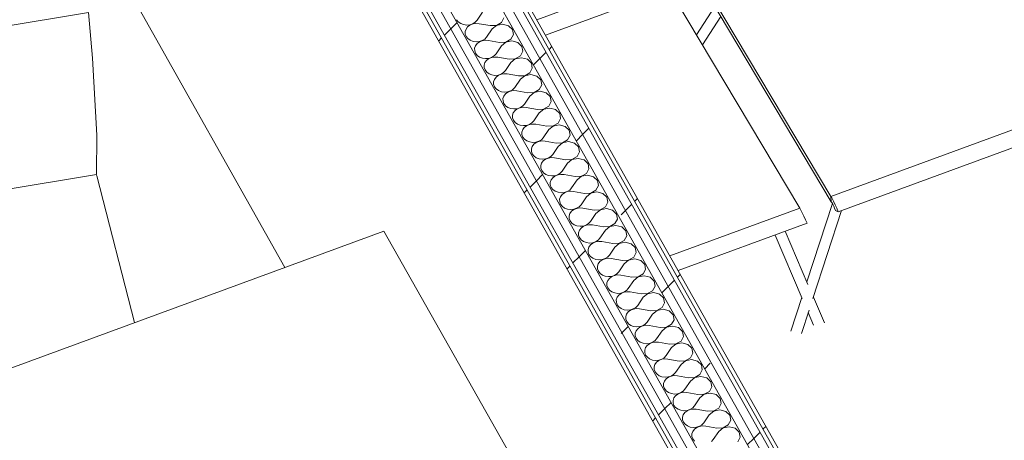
# Model space of a CAD drawing. Header units: millimetres. Extents: x -8337 to 19291, y 9509 to 21675.
# Tile 124 of 163: x 5688 to 7212, y 15646 to 16297. Entities that reach past the tile are written whole.
import ezdxf

# ---------------------------------------------------------------- set-up
doc = ezdxf.new("R2010")
doc.units = ezdxf.units.MM
doc.header["$MEASUREMENT"] = 0
doc.linetypes.add('Wipeout_Contour', pattern=[1000, 0, -1000])
for name, color, linetype in [('Nuevo_08_E_Envans secs', 7, 'Continuous'), ('Nuevo_09_EI_Mobiliari general', 7, 'Continuous'), ('Nuevo_14_PAV_Soft Light Grey 0554', 7, 'Continuous')]:
    doc.layers.add(name, color=color, linetype=linetype)
for name, color, linetype, lineweight in [('Nuevo_08_E_Envans secs_Pluma_Nº__1', 7, 'Continuous', 5), ('Nuevo_08_E_Envans secs_Pluma_Nº__47', 7, 'Continuous', 20), ('Nuevo_09_EI_Mobiliari general_Pluma_Nº__1', 7, 'Continuous', 5), ('Nuevo_14_PAV_Soft Light Grey 0554_Pluma_Nº__89', 7, 'Continuous', 5)]:
    doc.layers.add(name, color=color, linetype=linetype, lineweight=lineweight)
for name, color, linetype, lineweight, true_color in [('Nuevo_08_E_Envans secs_Pluma_Nº__102', 7, 'Continuous', 5, 0xcccccc), ('Nuevo_08_E_Envans secs_Pluma_Nº__171', 171, 'Continuous', 13, 0xaaaaff), ('Nuevo_08_E_Envans secs_Pluma_Nº__177', 7, 'Continuous', 15, 0xf7e046)]:
    doc.layers.add(name, color=color, linetype=linetype, lineweight=lineweight, true_color=true_color)
pattern_1 = [(45, (0, 0), (-183.8478, 183.8478), [195, -65]), (45, (7e-14, 183.85), (-183.8478, 183.8478), [195, -65])]

# ---------------------------------------------------------------- blocks, each defined once
blk = doc.blocks.new('Elem Sección_79_1')
at = {"layer": 'Nuevo_09_EI_Mobiliari general_Pluma_Nº__1', "color": 7, "linetype": 'Continuous', "lineweight": 5}
for p, q in [((5278.5, 15612.2), (6251.7, 15969.9)), ((6251.7, 15969.9), (6559.8, 15424.9))]:
    blk.add_line(p, q, dxfattribs=at)
blk = doc.blocks.new('Elem Sección_82_1')
at = {"layer": 'Nuevo_09_EI_Mobiliari general_Pluma_Nº__1', "color": 7, "linetype": 'Continuous', "lineweight": 5}
for p, q in [((5794.5, 16308.4), (5295.5, 16224.8)), ((5794.5, 16308.4), (5801, 16237.8)), ((5801, 16237.8), (5807.3, 16118.2)), ((5807.3, 16118.2), (5806.9, 16057.6)), ((5806.9, 16057.6), (5307.9, 15973.9)), ((5806.5, 16057.5), (5807.2, 16055.3)), ((5807.2, 16055.3), (5865.7, 15828.1))]:
    blk.add_line(p, q, dxfattribs=at)
blk = doc.blocks.new('*X128')
at = {"layer": 'Nuevo_08_E_Envans secs_Pluma_Nº__102', "color": 254, "linetype": 'Continuous', "lineweight": 5, "true_color": 0xcccccc}
for p, q in [((6404.5, 16308.7), (6396, 16296.2)), ((6364.3, 16297.2), (6366.9, 16293.9)), ((6366.9, 16293.9), (6370.6, 16291.2)), ((6370.6, 16291.2), (6375, 16289.5)), ((6375, 16289.5), (6379.8, 16288.8)), ((6379.8, 16288.8), (6384.6, 16289.2)), ((6384.6, 16289.2), (6389.2, 16290.7)), ((6389.2, 16290.6), (6384.9, 16288.8)), ((6389.2, 16290.7), (6393, 16293.1)), ((6394, 16291.4), (6389.2, 16290.6)), ((6393, 16293.1), (6396, 16296.2)), ((6398.9, 16291), (6394, 16291.4)), ((6416.1, 16288), (6398.9, 16291)), ((6425.8, 16288.4), (6433.7, 16292.9)), ((6435.2, 16290.2), (6425.9, 16288.3)), ((6433.7, 16292.9), (6437.5, 16300.1)), ((6444.4, 16287.8), (6435.2, 16290.2)), ((6378.8, 16282.7), (6377.5, 16278.9)), ((6377.5, 16278.9), (6377.6, 16275)), ((6377.6, 16275), (6379, 16271.2)), ((6381.3, 16286.1), (6378.8, 16282.7)), ((6384.9, 16288.8), (6381.3, 16286.1)), ((6419.1, 16282.8), (6410.6, 16270.3)), ((6416.1, 16288), (6425.8, 16288.4)), ((6425.9, 16288.3), (6419.1, 16282.8)), ((6450.7, 16281.8), (6444.4, 16287.8)), ((6448.3, 16267), (6452.1, 16274.1)), ((6452.1, 16274.1), (6450.7, 16281.8)), ((6379, 16271.2), (6381.6, 16267.9)), ((6381.6, 16267.9), (6385.2, 16265.3)), ((6385.2, 16265.3), (6389.6, 16263.6)), ((6389.6, 16263.6), (6394.4, 16262.9)), ((6395.9, 16260.1), (6393.4, 16256.8)), ((6394.4, 16262.9), (6399.3, 16263.3)), ((6399.5, 16262.8), (6395.9, 16260.1)), ((6399.3, 16263.3), (6403.8, 16264.7)), ((6403.8, 16264.6), (6399.5, 16262.8)), ((6403.8, 16264.7), (6407.7, 16267.1)), ((6408.6, 16265.4), (6403.8, 16264.6)), ((6407.7, 16267.1), (6410.6, 16270.3)), ((6413.5, 16265.1), (6408.6, 16265.4)), ((6430.8, 16262), (6413.5, 16265.1)), ((6430.8, 16262), (6440.4, 16262.5)), ((6440.5, 16262.4), (6433.7, 16256.8)), ((6440.4, 16262.5), (6448.3, 16267)), ((6449.9, 16264.2), (6440.5, 16262.4)), ((6459.1, 16261.8), (6449.9, 16264.2)), ((6465.3, 16255.9), (6459.1, 16261.8)), ((6393.4, 16256.8), (6392.1, 16253)), ((6392.1, 16253), (6392.2, 16249)), ((6392.2, 16249), (6393.6, 16245.3)), ((6393.6, 16245.3), (6396.2, 16241.9)), ((6422.3, 16241.2), (6425.2, 16244.3)), ((6433.7, 16256.8), (6425.2, 16244.3)), ((6462.9, 16241), (6466.7, 16248.2)), ((6466.7, 16248.2), (6465.3, 16255.9)), ((6396.2, 16241.9), (6399.8, 16239.3)), ((6399.8, 16239.3), (6404.2, 16237.6)), ((6404.2, 16237.6), (6409, 16236.9)), ((6408, 16230.8), (6406.8, 16227)), ((6410.6, 16234.2), (6408, 16230.8)), ((6409, 16236.9), (6413.9, 16237.3)), ((6414.1, 16236.9), (6410.6, 16234.2)), ((6413.9, 16237.3), (6418.4, 16238.8)), ((6418.5, 16238.7), (6414.1, 16236.9)), ((6418.4, 16238.8), (6422.3, 16241.2)), ((6423.3, 16239.4), (6418.5, 16238.7)), ((6428.1, 16239.1), (6423.3, 16239.4)), ((6445.4, 16236), (6428.1, 16239.1)), ((6448.3, 16230.9), (6439.8, 16218.3)), ((6445.4, 16236), (6455, 16236.5)), ((6455.1, 16236.4), (6448.3, 16230.9)), ((6455, 16236.5), (6462.9, 16241)), ((6464.5, 16238.3), (6455.1, 16236.4)), ((6473.7, 16235.8), (6464.5, 16238.3)), ((6479.9, 16229.9), (6473.7, 16235.8)), ((6481.4, 16222.2), (6479.9, 16229.9)), ((6406.8, 16227), (6406.8, 16223.1)), ((6406.8, 16223.1), (6408.2, 16219.3)), ((6408.2, 16219.3), (6410.8, 16216)), ((6410.8, 16216), (6414.4, 16213.4)), ((6414.4, 16213.4), (6418.8, 16211.6)), ((6433, 16212.8), (6436.9, 16215.2)), ((6437.9, 16213.5), (6433.1, 16212.7)), ((6436.9, 16215.2), (6439.8, 16218.3)), ((6442.7, 16213.2), (6437.9, 16213.5)), ((6460, 16210.1), (6442.7, 16213.2)), ((6469.7, 16210.5), (6477.6, 16215)), ((6477.6, 16215), (6481.4, 16222.2)), ((6418.8, 16211.6), (6423.6, 16210.9)), ((6422.7, 16204.8), (6421.4, 16201)), ((6421.4, 16201), (6421.4, 16197.1)), ((6425.2, 16208.2), (6422.7, 16204.8)), ((6423.6, 16210.9), (6428.5, 16211.3)), ((6428.7, 16210.9), (6425.2, 16208.2)), ((6428.5, 16211.3), (6433, 16212.8)), ((6433.1, 16212.7), (6428.7, 16210.9)), ((6462.9, 16204.9), (6454.4, 16192.4)), ((6460, 16210.1), (6469.7, 16210.5)), ((6469.7, 16210.4), (6462.9, 16204.9)), ((6479.1, 16212.3), (6469.7, 16210.4)), ((6488.3, 16209.9), (6479.1, 16212.3)), ((6494.6, 16203.9), (6488.3, 16209.9)), ((6496, 16196.2), (6494.6, 16203.9)), ((6421.4, 16197.1), (6422.8, 16193.3)), ((6422.8, 16193.3), (6425.4, 16190)), ((6425.4, 16190), (6429.1, 16187.4)), ((6429.1, 16187.4), (6433.5, 16185.7)), ((6433.5, 16185.7), (6438.3, 16185)), ((6438.3, 16185), (6443.1, 16185.4)), ((6443.4, 16184.9), (6439.8, 16182.2)), ((6443.1, 16185.4), (6447.7, 16186.8)), ((6447.7, 16186.7), (6443.4, 16184.9)), ((6447.7, 16186.8), (6451.5, 16189.2)), ((6452.5, 16187.5), (6447.7, 16186.7)), ((6451.5, 16189.2), (6454.4, 16192.4)), ((6457.4, 16187.2), (6452.5, 16187.5)), ((6474.6, 16184.1), (6457.4, 16187.2)), ((6474.6, 16184.1), (6484.3, 16184.6)), ((6484.3, 16184.5), (6477.6, 16178.9)), ((6484.3, 16184.6), (6492.2, 16189.1)), ((6493.7, 16186.3), (6484.3, 16184.5)), ((6492.2, 16189.1), (6496, 16196.2)), ((6502.9, 16183.9), (6493.7, 16186.3)), ((6509.2, 16178), (6502.9, 16183.9)), ((6437.3, 16178.9), (6436, 16175.1)), ((6436, 16175.1), (6436.1, 16171.1)), ((6436.1, 16171.1), (6437.4, 16167.4)), ((6439.8, 16182.2), (6437.3, 16178.9)), ((6437.4, 16167.4), (6440, 16164)), ((6477.6, 16178.9), (6469.1, 16166.4)), ((6506.8, 16163.1), (6510.6, 16170.3)), ((6510.6, 16170.3), (6509.2, 16178)), ((6440, 16164), (6443.7, 16161.4)), ((6443.7, 16161.4), (6448.1, 16159.7)), ((6448.1, 16159.7), (6452.9, 16159)), ((6451.9, 16152.9), (6450.6, 16149.1)), ((6454.4, 16156.3), (6451.9, 16152.9)), ((6452.9, 16159), (6457.7, 16159.4)), ((6458, 16159), (6454.4, 16156.3)), ((6457.7, 16159.4), (6462.3, 16160.9)), ((6462.3, 16160.8), (6458, 16159)), ((6462.3, 16160.9), (6466.1, 16163.3)), ((6467.1, 16161.5), (6462.3, 16160.8)), ((6466.1, 16163.3), (6469.1, 16166.4)), ((6472, 16161.2), (6467.1, 16161.5)), ((6489.3, 16158.2), (6472, 16161.2)), ((6492.2, 16153), (6483.7, 16140.5)), ((6489.3, 16158.2), (6498.9, 16158.6)), ((6499, 16158.5), (6492.2, 16153)), ((6498.9, 16158.6), (6506.8, 16163.1)), ((6508.4, 16160.4), (6499, 16158.5)), ((6517.5, 16158), (6508.4, 16160.4)), ((6523.8, 16152), (6517.5, 16158)), ((6525.2, 16144.3), (6523.8, 16152)), ((6450.6, 16149.1), (6450.7, 16145.2)), ((6450.7, 16145.2), (6452.1, 16141.4)), ((6452.1, 16141.4), (6454.7, 16138.1)), ((6454.7, 16138.1), (6458.3, 16135.5)), ((6476.9, 16134.9), (6480.8, 16137.3)), ((6480.8, 16137.3), (6483.7, 16140.5)), ((6513.5, 16132.7), (6521.4, 16137.1)), ((6521.4, 16137.1), (6525.2, 16144.3)), ((6458.3, 16135.5), (6462.7, 16133.7)), ((6462.7, 16133.7), (6467.5, 16133.1)), ((6466.5, 16126.9), (6465.2, 16123.1)), ((6465.2, 16123.1), (6465.3, 16119.2)), ((6469, 16130.3), (6466.5, 16126.9)), ((6467.5, 16133.1), (6472.4, 16133.5)), ((6472.6, 16133), (6469, 16130.3)), ((6472.4, 16133.5), (6476.9, 16134.9)), ((6477, 16134.8), (6472.6, 16133)), ((6481.7, 16135.6), (6477, 16134.8)), ((6486.6, 16135.3), (6481.7, 16135.6)), ((6503.9, 16132.2), (6486.6, 16135.3)), ((6506.8, 16127), (6498.3, 16114.5)), ((6503.9, 16132.2), (6513.5, 16132.7)), ((6513.6, 16132.5), (6506.8, 16127)), ((6523, 16134.4), (6513.6, 16132.5)), ((6532.2, 16132), (6523, 16134.4)), ((6538.4, 16126), (6532.2, 16132)), ((6539.9, 16118.3), (6538.4, 16126)), ((6465.3, 16119.2), (6466.7, 16115.4)), ((6466.7, 16115.4), (6469.3, 16112.1)), ((6469.3, 16112.1), (6472.9, 16109.5)), ((6472.9, 16109.5), (6477.3, 16107.8)), ((6477.3, 16107.8), (6482.1, 16107.1)), ((6482.1, 16107.1), (6487, 16107.5)), ((6487.2, 16107), (6483.7, 16104.3)), ((6487, 16107.5), (6491.5, 16108.9)), ((6491.6, 16108.8), (6487.2, 16107)), ((6491.5, 16108.9), (6495.4, 16111.3)), ((6496.4, 16109.6), (6491.6, 16108.8)), ((6495.4, 16111.3), (6498.3, 16114.5)), ((6501.2, 16109.3), (6496.4, 16109.6)), ((6518.5, 16106.2), (6501.2, 16109.3)), ((6518.5, 16106.2), (6528.1, 16106.7)), ((6528.2, 16106.6), (6521.4, 16101)), ((6528.1, 16106.7), (6536, 16111.2)), ((6537.6, 16108.4), (6528.2, 16106.6)), ((6536, 16111.2), (6539.9, 16118.3)), ((6546.8, 16106), (6537.6, 16108.4)), ((6481.1, 16101), (6479.9, 16097.2)), ((6479.9, 16097.2), (6479.9, 16093.2)), ((6479.9, 16093.2), (6481.3, 16089.5)), ((6483.7, 16104.3), (6481.1, 16101)), ((6521.4, 16101), (6512.9, 16088.5)), ((6553, 16100.1), (6546.8, 16106)), ((6550.7, 16085.2), (6554.5, 16092.4)), ((6554.5, 16092.4), (6553, 16100.1)), ((6481.3, 16089.5), (6483.9, 16086.2)), ((6483.9, 16086.2), (6487.5, 16083.5)), ((6487.5, 16083.5), (6491.9, 16081.8)), ((6491.9, 16081.8), (6496.7, 16081.1)), ((6498.3, 16078.4), (6495.8, 16075)), ((6496.7, 16081.1), (6501.6, 16081.5)), ((6501.9, 16081.1), (6498.3, 16078.4)), ((6501.6, 16081.5), (6506.1, 16083)), ((6506.2, 16082.9), (6501.9, 16081.1)), ((6506.1, 16083), (6510, 16085.4)), ((6511, 16083.6), (6506.2, 16082.9)), ((6510, 16085.4), (6512.9, 16088.5)), ((6515.8, 16083.3), (6511, 16083.6)), ((6533.1, 16080.3), (6515.8, 16083.3)), ((6533.1, 16080.3), (6542.8, 16080.7)), ((6542.8, 16080.6), (6536, 16075.1)), ((6542.8, 16080.7), (6550.7, 16085.2)), ((6552.2, 16082.5), (6542.8, 16080.6)), ((6561.4, 16080.1), (6552.2, 16082.5)), ((6567.7, 16074.1), (6561.4, 16080.1)), ((6495.8, 16075), (6494.5, 16071.2)), ((6494.5, 16071.2), (6494.5, 16067.3)), ((6494.5, 16067.3), (6495.9, 16063.5)), ((6495.9, 16063.5), (6498.5, 16060.2)), ((6524.6, 16059.4), (6527.5, 16062.6)), ((6536, 16075.1), (6527.5, 16062.6)), ((6565.3, 16059.2), (6569.1, 16066.4)), ((6569.1, 16066.4), (6567.7, 16074.1)), ((6498.5, 16060.2), (6502.2, 16057.6)), ((6502.2, 16057.6), (6506.6, 16055.8)), ((6506.6, 16055.8), (6511.4, 16055.2)), ((6510.4, 16049.1), (6509.1, 16045.3)), ((6512.9, 16052.4), (6510.4, 16049.1)), ((6511.4, 16055.2), (6516.2, 16055.6)), ((6516.5, 16055.1), (6512.9, 16052.4)), ((6516.2, 16055.6), (6520.8, 16057)), ((6520.8, 16056.9), (6516.5, 16055.1)), ((6520.8, 16057), (6524.6, 16059.4)), ((6525.6, 16057.7), (6520.8, 16056.9)), ((6530.5, 16057.4), (6525.6, 16057.7)), ((6547.7, 16054.3), (6530.5, 16057.4)), ((6550.7, 16049.1), (6542.2, 16036.6)), ((6547.7, 16054.3), (6557.4, 16054.8)), ((6557.4, 16054.7), (6550.7, 16049.1)), ((6557.4, 16054.8), (6565.3, 16059.2)), ((6566.8, 16056.5), (6557.4, 16054.7)), ((6576, 16054.1), (6566.8, 16056.5)), ((6582.3, 16048.2), (6576, 16054.1)), ((6583.7, 16040.4), (6582.3, 16048.2)), ((6509.1, 16045.3), (6509.2, 16041.3)), ((6509.2, 16041.3), (6510.5, 16037.6)), ((6510.5, 16037.6), (6513.2, 16034.2)), ((6513.2, 16034.2), (6516.8, 16031.6)), ((6516.8, 16031.6), (6521.2, 16029.9)), ((6530.8, 16029.6), (6535.4, 16031)), ((6535.4, 16030.9), (6531.1, 16029.1)), ((6535.4, 16031), (6539.2, 16033.4)), ((6540.2, 16031.7), (6535.4, 16030.9)), ((6539.2, 16033.4), (6542.2, 16036.6)), ((6545.1, 16031.4), (6540.2, 16031.7)), ((6562.4, 16028.3), (6545.1, 16031.4)), ((6572, 16028.8), (6579.9, 16033.3)), ((6581.5, 16030.5), (6572.1, 16028.7)), ((6579.9, 16033.3), (6583.7, 16040.4)), ((6590.6, 16028.1), (6581.5, 16030.5)), ((6521.2, 16029.9), (6526, 16029.2)), ((6525, 16023.1), (6523.7, 16019.3)), ((6523.7, 16019.3), (6523.8, 16015.4)), ((6523.8, 16015.4), (6525.2, 16011.6)), ((6527.5, 16026.5), (6525, 16023.1)), ((6526, 16029.2), (6530.8, 16029.6)), ((6531.1, 16029.1), (6527.5, 16026.5)), ((6565.3, 16023.1), (6556.8, 16010.6)), ((6562.4, 16028.3), (6572, 16028.8)), ((6572.1, 16028.7), (6565.3, 16023.1)), ((6596.9, 16022.2), (6590.6, 16028.1)), ((6598.3, 16014.5), (6596.9, 16022.2)), ((6525.2, 16011.6), (6527.8, 16008.3)), ((6527.8, 16008.3), (6531.4, 16005.6)), ((6531.4, 16005.6), (6535.8, 16003.9)), ((6535.8, 16003.9), (6540.6, 16003.2)), ((6542.1, 16000.5), (6539.6, 15997.1)), ((6540.6, 16003.2), (6545.5, 16003.6)), ((6545.7, 16003.2), (6542.1, 16000.5)), ((6545.5, 16003.6), (6550, 16005.1)), ((6550.1, 16005), (6545.7, 16003.2)), ((6550, 16005.1), (6553.9, 16007.5)), ((6554.8, 16005.8), (6550.1, 16005)), ((6553.9, 16007.5), (6556.8, 16010.6)), ((6559.7, 16005.4), (6554.8, 16005.8)), ((6577, 16002.4), (6559.7, 16005.4)), ((6577, 16002.4), (6586.6, 16002.8)), ((6586.7, 16002.7), (6579.9, 15997.2)), ((6586.6, 16002.8), (6594.5, 16007.3)), ((6596.1, 16004.6), (6586.7, 16002.7)), ((6594.5, 16007.3), (6598.3, 16014.5)), ((6605.3, 16002.2), (6596.1, 16004.6)), ((6611.5, 15996.2), (6605.3, 16002.2)), ((6539.6, 15997.1), (6538.3, 15993.3)), ((6538.3, 15993.3), (6538.4, 15989.4)), ((6538.4, 15989.4), (6539.8, 15985.6)), ((6539.8, 15985.6), (6542.4, 15982.3)), ((6568.5, 15981.5), (6571.4, 15984.7)), ((6579.9, 15997.2), (6571.4, 15984.7)), ((6609.2, 15981.4), (6613, 15988.5)), ((6613, 15988.5), (6611.5, 15996.2)), ((6542.4, 15982.3), (6546, 15979.7)), ((6546, 15979.7), (6550.4, 15978)), ((6550.4, 15978), (6555.2, 15977.3)), ((6554.2, 15971.2), (6553, 15967.4)), ((6556.8, 15974.5), (6554.2, 15971.2)), ((6555.2, 15977.3), (6560.1, 15977.7)), ((6560.3, 15977.2), (6556.8, 15974.5)), ((6560.1, 15977.7), (6564.6, 15979.1)), ((6564.7, 15979), (6560.3, 15977.2)), ((6564.6, 15979.1), (6568.5, 15981.5)), ((6569.5, 15979.8), (6564.7, 15979)), ((6574.3, 15979.5), (6569.5, 15979.8)), ((6591.6, 15976.4), (6574.3, 15979.5)), ((6594.5, 15971.2), (6586, 15958.7)), ((6591.6, 15976.4), (6601.2, 15976.9)), ((6601.3, 15976.8), (6594.5, 15971.2)), ((6601.2, 15976.9), (6609.2, 15981.4)), ((6610.7, 15978.6), (6601.3, 15976.8)), ((6619.9, 15976.2), (6610.7, 15978.6)), ((6626.1, 15970.3), (6619.9, 15976.2)), ((6627.6, 15962.6), (6626.1, 15970.3)), ((6553, 15967.4), (6553, 15963.4)), ((6553, 15963.4), (6554.4, 15959.7)), ((6554.4, 15959.7), (6557, 15956.3)), ((6557, 15956.3), (6560.7, 15953.7)), ((6579.2, 15953.2), (6583.1, 15955.6)), ((6583.1, 15955.6), (6586, 15958.7)), ((6615.9, 15950.9), (6623.8, 15955.4)), ((6623.8, 15955.4), (6627.6, 15962.6)), ((6560.7, 15953.7), (6565, 15952)), ((6565, 15952), (6569.8, 15951.3)), ((6568.9, 15945.2), (6567.6, 15941.4)), ((6567.6, 15941.4), (6567.6, 15937.5)), ((6571.4, 15948.6), (6568.9, 15945.2)), ((6569.8, 15951.3), (6574.7, 15951.7)), ((6575, 15951.3), (6571.4, 15948.6)), ((6574.7, 15951.7), (6579.2, 15953.2)), ((6579.3, 15953.1), (6575, 15951.3)), ((6584.1, 15953.8), (6579.3, 15953.1)), ((6588.9, 15953.5), (6584.1, 15953.8)), ((6606.2, 15950.4), (6588.9, 15953.5)), ((6609.1, 15945.2), (6600.6, 15932.7)), ((6606.2, 15950.4), (6615.9, 15950.9)), ((6615.9, 15950.8), (6609.1, 15945.2)), ((6625.3, 15952.7), (6615.9, 15950.8)), ((6634.5, 15950.2), (6625.3, 15952.7)), ((6640.8, 15944.3), (6634.5, 15950.2)), ((6642.2, 15936.6), (6640.8, 15944.3)), ((6567.6, 15937.5), (6569, 15933.7)), ((6569, 15933.7), (6571.6, 15930.4)), ((6571.6, 15930.4), (6575.3, 15927.8)), ((6575.3, 15927.8), (6579.7, 15926)), ((6579.7, 15926), (6584.5, 15925.3)), ((6584.5, 15925.3), (6589.3, 15925.7)), ((6589.6, 15925.3), (6586, 15922.6)), ((6589.3, 15925.7), (6593.9, 15927.2)), ((6593.9, 15927.1), (6589.6, 15925.3)), ((6593.9, 15927.2), (6597.7, 15929.6)), ((6598.7, 15927.9), (6593.9, 15927.1)), ((6597.7, 15929.6), (6600.6, 15932.7)), ((6603.6, 15927.6), (6598.7, 15927.9)), ((6620.8, 15924.5), (6603.6, 15927.6)), ((6620.8, 15924.5), (6630.5, 15924.9)), ((6630.5, 15924.8), (6623.8, 15919.3)), ((6630.5, 15924.9), (6638.4, 15929.4)), ((6639.9, 15926.7), (6630.5, 15924.8)), ((6638.4, 15929.4), (6642.2, 15936.6)), ((6649.1, 15924.3), (6639.9, 15926.7)), ((6655.4, 15918.3), (6649.1, 15924.3)), ((6583.5, 15919.2), (6582.2, 15915.4)), ((6582.2, 15915.4), (6582.3, 15911.5)), ((6582.3, 15911.5), (6583.6, 15907.7)), ((6586, 15922.6), (6583.5, 15919.2)), ((6623.8, 15919.3), (6615.3, 15906.8)), ((6653, 15903.5), (6656.8, 15910.6)), ((6656.8, 15910.6), (6655.4, 15918.3)), ((6583.6, 15907.7), (6586.3, 15904.4)), ((6586.3, 15904.4), (6589.9, 15901.8)), ((6589.9, 15901.8), (6594.3, 15900.1)), ((6594.3, 15900.1), (6599.1, 15899.4)), ((6598.1, 15893.3), (6596.8, 15889.5)), ((6600.6, 15896.6), (6598.1, 15893.3)), ((6599.1, 15899.4), (6603.9, 15899.8)), ((6604.2, 15899.3), (6600.6, 15896.6)), ((6603.9, 15899.8), (6608.5, 15901.2)), ((6608.5, 15901.1), (6604.2, 15899.3)), ((6608.5, 15901.2), (6612.3, 15903.6)), ((6613.3, 15901.9), (6608.5, 15901.1)), ((6612.3, 15903.6), (6615.3, 15906.8)), ((6618.2, 15901.6), (6613.3, 15901.9)), ((6635.5, 15898.5), (6618.2, 15901.6)), ((6638.4, 15893.3), (6629.9, 15880.8)), ((6635.5, 15898.5), (6645.1, 15899)), ((6645.2, 15898.9), (6638.4, 15893.3)), ((6645.1, 15899), (6653, 15903.5)), ((6654.6, 15900.7), (6645.2, 15898.9)), ((6663.7, 15898.3), (6654.6, 15900.7)), ((6670, 15892.4), (6663.7, 15898.3)), ((6596.8, 15889.5), (6596.9, 15885.5)), ((6596.9, 15885.5), (6598.3, 15881.8)), ((6598.3, 15881.8), (6600.9, 15878.4)), ((6600.9, 15878.4), (6604.5, 15875.8)), ((6627, 15877.7), (6629.9, 15880.8)), ((6667.6, 15877.5), (6671.4, 15884.7)), ((6671.4, 15884.7), (6670, 15892.4)), ((6604.5, 15875.8), (6608.9, 15874.1)), ((6608.9, 15874.1), (6613.7, 15873.4)), ((6612.7, 15867.3), (6611.4, 15863.5)), ((6611.4, 15863.5), (6611.5, 15859.6)), ((6615.3, 15870.7), (6612.7, 15867.3)), ((6613.7, 15873.4), (6618.6, 15873.8)), ((6618.8, 15873.4), (6615.3, 15870.7)), ((6618.6, 15873.8), (6623.1, 15875.3)), ((6623.2, 15875.2), (6618.8, 15873.4)), ((6623.1, 15875.3), (6627, 15877.7)), ((6627.9, 15875.9), (6623.2, 15875.2)), ((6632.8, 15875.6), (6627.9, 15875.9)), ((6650.1, 15872.6), (6632.8, 15875.6)), ((6653, 15867.4), (6644.5, 15854.9)), ((6650.1, 15872.6), (6659.7, 15873)), ((6659.8, 15872.9), (6653, 15867.4)), ((6659.7, 15873), (6667.6, 15877.5)), ((6669.2, 15874.8), (6659.8, 15872.9)), ((6678.4, 15872.4), (6669.2, 15874.8)), ((6684.6, 15866.4), (6678.4, 15872.4)), ((6686.1, 15858.7), (6684.6, 15866.4)), ((6611.5, 15859.6), (6612.9, 15855.8)), ((6612.9, 15855.8), (6615.5, 15852.5)), ((6615.5, 15852.5), (6619.1, 15849.9)), ((6619.1, 15849.9), (6623.5, 15848.1)), ((6623.5, 15848.1), (6628.3, 15847.5)), ((6628.3, 15847.5), (6633.2, 15847.8)), ((6633.4, 15847.4), (6629.9, 15844.7)), ((6633.2, 15847.8), (6637.7, 15849.3)), ((6637.8, 15849.2), (6633.4, 15847.4)), ((6637.7, 15849.3), (6641.6, 15851.7)), ((6642.6, 15850), (6637.8, 15849.2)), ((6641.6, 15851.7), (6644.5, 15854.9)), ((6647.4, 15849.7), (6642.6, 15850)), ((6664.7, 15846.6), (6647.4, 15849.7)), ((6674.3, 15847.1), (6682.3, 15851.5)), ((6683.8, 15848.8), (6674.4, 15846.9)), ((6682.3, 15851.5), (6686.1, 15858.7)), ((6693, 15846.4), (6683.8, 15848.8)), ((6627.4, 15841.3), (6626.1, 15837.5)), ((6626.1, 15837.5), (6626.1, 15833.6)), ((6626.1, 15833.6), (6627.5, 15829.8)), ((6629.9, 15844.7), (6627.4, 15841.3)), ((6667.6, 15841.4), (6659.1, 15828.9)), ((6664.7, 15846.6), (6674.3, 15847.1)), ((6674.4, 15846.9), (6667.6, 15841.4)), ((6699.2, 15840.4), (6693, 15846.4)), ((6696.9, 15825.6), (6700.7, 15832.7)), ((6700.7, 15832.7), (6699.2, 15840.4)), ((6627.5, 15829.8), (6630.1, 15826.5)), ((6630.1, 15826.5), (6633.8, 15823.9)), ((6633.8, 15823.9), (6638.1, 15822.2)), ((6638.1, 15822.2), (6642.9, 15821.5)), ((6644.5, 15818.7), (6642, 15815.4)), ((6642.9, 15821.5), (6647.8, 15821.9)), ((6648.1, 15821.4), (6644.5, 15818.7)), ((6647.8, 15821.9), (6652.3, 15823.3)), ((6652.4, 15823.2), (6648.1, 15821.4)), ((6652.3, 15823.3), (6656.2, 15825.7)), ((6657.2, 15824), (6652.4, 15823.2)), ((6656.2, 15825.7), (6659.1, 15828.9)), ((6662, 15823.7), (6657.2, 15824)), ((6679.3, 15820.6), (6662, 15823.7)), ((6679.3, 15820.6), (6689, 15821.1)), ((6689, 15821), (6682.2, 15815.4)), ((6689, 15821.1), (6696.9, 15825.6)), ((6698.4, 15822.8), (6689, 15821)), ((6707.6, 15820.4), (6698.4, 15822.8)), ((6713.9, 15814.5), (6707.6, 15820.4)), ((6642, 15815.4), (6640.7, 15811.6)), ((6640.7, 15811.6), (6640.7, 15807.6)), ((6640.7, 15807.6), (6642.1, 15803.9)), ((6642.1, 15803.9), (6644.7, 15800.6)), ((6670.8, 15799.8), (6673.7, 15802.9)), ((6682.2, 15815.4), (6673.7, 15802.9)), ((6711.5, 15799.6), (6715.3, 15806.8)), ((6715.3, 15806.8), (6713.9, 15814.5)), ((6644.7, 15800.6), (6648.4, 15797.9)), ((6648.4, 15797.9), (6652.8, 15796.2)), ((6652.8, 15796.2), (6657.6, 15795.5)), ((6656.6, 15789.4), (6655.3, 15785.6)), ((6659.1, 15792.8), (6656.6, 15789.4)), ((6657.6, 15795.5), (6662.4, 15795.9)), ((6662.7, 15795.5), (6659.1, 15792.8)), ((6662.4, 15795.9), (6667, 15797.4)), ((6667, 15797.3), (6662.7, 15795.5)), ((6667, 15797.4), (6670.8, 15799.8)), ((6671.8, 15798), (6667, 15797.3)), ((6676.7, 15797.7), (6671.8, 15798)), ((6693.9, 15794.7), (6676.7, 15797.7)), ((6696.9, 15789.5), (6688.4, 15777)), ((6693.9, 15794.7), (6703.6, 15795.1)), ((6703.6, 15795), (6696.9, 15789.5)), ((6703.6, 15795.1), (6711.5, 15799.6)), ((6713, 15796.9), (6703.6, 15795)), ((6722.2, 15794.5), (6713, 15796.9)), ((6728.5, 15788.5), (6722.2, 15794.5)), ((6729.9, 15780.8), (6728.5, 15788.5)), ((6655.3, 15785.6), (6655.4, 15781.7)), ((6655.4, 15781.7), (6656.7, 15777.9)), ((6656.7, 15777.9), (6659.4, 15774.6)), ((6659.4, 15774.6), (6663, 15772)), ((6663, 15772), (6667.4, 15770.2)), ((6677, 15770), (6681.6, 15771.4)), ((6681.6, 15771.3), (6677.3, 15769.5)), ((6681.6, 15771.4), (6685.5, 15773.8)), ((6686.4, 15772.1), (6681.6, 15771.3)), ((6685.5, 15773.8), (6688.4, 15777)), ((6691.3, 15771.8), (6686.4, 15772.1)), ((6708.6, 15768.7), (6691.3, 15771.8)), ((6718.2, 15769.2), (6726.1, 15773.6)), ((6726.1, 15773.6), (6729.9, 15780.8)), ((6667.4, 15770.2), (6672.2, 15769.6)), ((6671.2, 15763.5), (6669.9, 15759.7)), ((6669.9, 15759.7), (6670, 15755.7)), ((6673.7, 15766.8), (6671.2, 15763.5)), ((6672.2, 15769.6), (6677, 15770)), ((6677.3, 15769.5), (6673.7, 15766.8)), ((6711.5, 15763.5), (6703, 15751)), ((6708.6, 15768.7), (6718.2, 15769.2)), ((6718.3, 15769.1), (6711.5, 15763.5)), ((6727.7, 15770.9), (6718.3, 15769.1)), ((6736.9, 15768.5), (6727.7, 15770.9)), ((6743.1, 15762.6), (6736.9, 15768.5)), ((6744.5, 15754.8), (6743.1, 15762.6)), ((6670, 15755.7), (6671.4, 15751.9)), ((6671.4, 15751.9), (6674, 15748.6)), ((6674, 15748.6), (6677.6, 15746)), ((6677.6, 15746), (6682, 15744.3)), ((6682, 15744.3), (6686.8, 15743.6)), ((6688.4, 15740.9), (6685.8, 15737.5)), ((6686.8, 15743.6), (6691.7, 15744)), ((6691.9, 15743.5), (6688.4, 15740.9)), ((6691.7, 15744), (6696.2, 15745.4)), ((6696.3, 15745.3), (6691.9, 15743.5)), ((6696.2, 15745.4), (6700.1, 15747.8)), ((6701, 15746.1), (6696.3, 15745.3)), ((6700.1, 15747.8), (6703, 15751)), ((6705.9, 15745.8), (6701, 15746.1)), ((6723.2, 15742.7), (6705.9, 15745.8)), ((6723.2, 15742.7), (6732.8, 15743.2)), ((6732.9, 15743.1), (6726.1, 15737.5)), ((6732.8, 15743.2), (6740.7, 15747.7)), ((6742.3, 15744.9), (6732.9, 15743.1)), ((6740.7, 15747.7), (6744.5, 15754.8)), ((6751.5, 15742.5), (6742.3, 15744.9)), ((6757.7, 15736.6), (6751.5, 15742.5)), ((6685.8, 15737.5), (6684.6, 15733.7)), ((6684.6, 15733.7), (6684.6, 15729.8)), ((6684.6, 15729.8), (6686, 15726)), ((6686, 15726), (6688.6, 15722.7)), ((6726.1, 15737.5), (6717.6, 15725)), ((6755.4, 15721.7), (6759.2, 15728.9)), ((6759.2, 15728.9), (6757.7, 15736.6)), ((6688.6, 15722.7), (6692.2, 15720)), ((6692.2, 15720), (6696.6, 15718.3)), ((6696.6, 15718.3), (6701.4, 15717.6)), ((6700.5, 15711.5), (6699.2, 15707.7)), ((6703, 15714.9), (6700.5, 15711.5)), ((6701.4, 15717.6), (6706.3, 15718)), ((6706.5, 15717.6), (6703, 15714.9)), ((6706.3, 15718), (6710.8, 15719.5)), ((6710.9, 15719.4), (6706.5, 15717.6)), ((6710.8, 15719.5), (6714.7, 15721.9)), ((6715.7, 15720.2), (6710.9, 15719.4)), ((6714.7, 15721.9), (6717.6, 15725)), ((6720.5, 15719.8), (6715.7, 15720.2)), ((6737.8, 15716.8), (6720.5, 15719.8)), ((6740.7, 15711.6), (6732.2, 15699.1)), ((6737.8, 15716.8), (6747.5, 15717.2)), ((6747.5, 15717.1), (6740.7, 15711.6)), ((6747.5, 15717.2), (6755.4, 15721.7)), ((6756.9, 15719), (6747.5, 15717.1)), ((6766.1, 15716.6), (6756.9, 15719)), ((6772.3, 15710.6), (6766.1, 15716.6)), ((6773.8, 15702.9), (6772.3, 15710.6)), ((6699.2, 15707.7), (6699.2, 15703.8)), ((6699.2, 15703.8), (6700.6, 15700)), ((6700.6, 15700), (6703.2, 15696.7)), ((6703.2, 15696.7), (6706.9, 15694.1)), ((6725.4, 15693.5), (6729.3, 15695.9)), ((6729.3, 15695.9), (6732.2, 15699.1)), ((6762.1, 15691.3), (6770, 15695.8)), ((6770, 15695.8), (6773.8, 15702.9)), ((6706.9, 15694.1), (6711.2, 15692.4)), ((6711.2, 15692.4), (6716.1, 15691.7)), ((6715.1, 15685.6), (6713.8, 15681.8)), ((6713.8, 15681.8), (6713.8, 15677.8)), ((6717.6, 15688.9), (6715.1, 15685.6)), ((6716.1, 15691.7), (6720.9, 15692.1)), ((6721.2, 15691.6), (6717.6, 15688.9)), ((6720.9, 15692.1), (6725.4, 15693.5)), ((6725.5, 15693.4), (6721.2, 15691.6)), ((6730.3, 15694.2), (6725.5, 15693.4)), ((6735.2, 15693.9), (6730.3, 15694.2)), ((6752.4, 15690.8), (6735.2, 15693.9)), ((6755.3, 15685.6), (6746.8, 15673.1)), ((6752.4, 15690.8), (6762.1, 15691.3)), ((6762.1, 15691.2), (6755.3, 15685.6)), ((6771.5, 15693), (6762.1, 15691.2)), ((6780.7, 15690.6), (6771.5, 15693)), ((6787, 15684.7), (6780.7, 15690.6)), ((6788.4, 15677), (6787, 15684.7)), ((6713.8, 15677.8), (6715.2, 15674.1)), ((6715.2, 15674.1), (6717.8, 15670.7)), ((6717.8, 15670.7), (6721.5, 15668.1)), ((6721.5, 15668.1), (6725.9, 15666.4)), ((6725.9, 15666.4), (6730.7, 15665.7)), ((6730.7, 15665.7), (6735.5, 15666.1)), ((6735.8, 15665.7), (6732.2, 15663)), ((6735.5, 15666.1), (6740.1, 15667.6)), ((6740.1, 15667.4), (6735.8, 15665.7)), ((6740.1, 15667.6), (6743.9, 15669.9)), ((6744.9, 15668.2), (6740.1, 15667.4)), ((6743.9, 15669.9), (6746.8, 15673.1)), ((6749.8, 15667.9), (6744.9, 15668.2)), ((6767, 15664.8), (6749.8, 15667.9)), ((6767, 15664.8), (6776.7, 15665.3)), ((6776.8, 15665.2), (6770, 15659.6)), ((6776.7, 15665.3), (6784.6, 15669.8)), ((6786.1, 15667), (6776.8, 15665.2)), ((6784.6, 15669.8), (6788.4, 15677)), ((6795.3, 15664.6), (6786.1, 15667)), ((6801.6, 15658.7), (6795.3, 15664.6)), ((6729.7, 15659.6), (6728.4, 15655.8)), ((6728.4, 15655.8), (6728.5, 15651.9)), ((6728.5, 15651.9), (6729.9, 15648.1)), ((6732.2, 15663), (6729.7, 15659.6)), ((6770, 15659.6), (6761.5, 15647.1)), ((6799.2, 15643.8), (6803, 15651)), ((6803, 15651), (6801.6, 15658.7)), ((6729.9, 15648.1), (6732.5, 15644.8)), ((6758.6, 15644), (6761.5, 15647.1))]:
    blk.add_line(p, q, dxfattribs=at)
blk = doc.blocks.new('Elem Sección_106_1')
at = {"layer": 'Nuevo_08_E_Envans secs', "lineweight": 0}
blk.add_blockref('*X128', (0, 0), dxfattribs=at)
at = {"color": 254, "linetype": 'Wipeout_Contour', "lineweight": 0, "ltscale": 70081.053279}
blk.add_wipeout([(5852.3, 17426.5), (5846.5, 17424.4), (7200.1, 15020.8), (7205.8, 15022.9)], dxfattribs=at).dxf.layer = 'Nuevo_08_E_Envans secs'
at = {"layer": 'Nuevo_08_E_Envans secs_Pluma_Nº__171', "linetype": 'Continuous', "lineweight": 13, "true_color": 0xaaaaff}
h = blk.add_hatch(dxfattribs=at)
h.set_pattern_fill('Panellat_HPL_0001', color=161, style=0, pattern_type=2)
h.set_pattern_definition(pattern_1)
h.paths.add_polyline_path([(5852.3, 17426.5), (5846.5, 17424.4), (7200.1, 15020.8), (7205.8, 15022.9)])
at = {"color": 254, "linetype": 'Wipeout_Contour', "lineweight": 0, "ltscale": 69819.161414}
blk.add_wipeout([(5767.5, 17299.8), (6990.7, 15127.7), (7003.2, 15132.3), (5780.1, 17304.4)], dxfattribs=at).dxf.layer = 'Nuevo_08_E_Envans secs'
at = {"layer": 'Nuevo_08_E_Envans secs_Pluma_Nº__177', "linetype": 'Continuous', "lineweight": 15, "true_color": 0xf7e046}
h = blk.add_hatch(dxfattribs=at)
h.set_pattern_fill('Panellat_HPL_0001', color=53, style=0, pattern_type=2)
h.set_pattern_definition(pattern_1)
h.paths.add_polyline_path([(5767.5, 17299.8), (6990.7, 15127.7), (7003.2, 15132.3), (5780.1, 17304.4)])
at = {"color": 254, "linetype": 'Wipeout_Contour', "lineweight": 0, "ltscale": 69854.750009}
blk.add_wipeout([(5780.1, 17304.4), (7003.2, 15132.3), (7015.8, 15136.9), (5792.6, 17309)], dxfattribs=at).dxf.layer = 'Nuevo_08_E_Envans secs'
at = {"layer": 'Nuevo_08_E_Envans secs_Pluma_Nº__177', "linetype": 'Continuous', "lineweight": 15, "true_color": 0xf7e046}
h = blk.add_hatch(dxfattribs=at)
h.set_pattern_fill('Panellat_HPL_0001', color=53, style=0, pattern_type=2)
h.set_pattern_definition(pattern_1)
h.paths.add_polyline_path([(5780.1, 17304.4), (7003.2, 15132.3), (7015.8, 15136.9), (5792.6, 17309)])
at = {"color": 254, "linetype": 'Wipeout_Contour', "lineweight": 0, "ltscale": 121691.298184}
blk.add_wipeout([(5829.6, 17388.2), (5860.3, 17333.7), (7100.9, 15130.6), (7102.3, 15131.1), (7170.7, 15010), (7181.7, 15014), (5842.2, 17392.8)], dxfattribs=at).dxf.layer = 'Nuevo_08_E_Envans secs'
at = {"layer": 'Nuevo_08_E_Envans secs_Pluma_Nº__177', "linetype": 'Continuous', "lineweight": 15, "true_color": 0xf7e046}
h = blk.add_hatch(dxfattribs=at)
h.set_pattern_fill('Panellat_HPL_0001', color=53, style=0, pattern_type=2)
h.set_pattern_definition(pattern_1)
h.paths.add_polyline_path([(5829.6, 17388.2), (5860.3, 17333.7), (7100.9, 15130.6), (7102.3, 15131.1), (7170.7, 15010), (7181.7, 15014), (5842.2, 17392.8)])
at = {"color": 254, "linetype": 'Wipeout_Contour', "lineweight": 0, "ltscale": 88363.919963}
blk.add_wipeout([(5836.5, 17402.9), (5842.2, 17392.8), (7181.7, 15014), (7194.3, 15018.6), (5849, 17407.5)], dxfattribs=at).dxf.layer = 'Nuevo_08_E_Envans secs'
at = {"layer": 'Nuevo_08_E_Envans secs_Pluma_Nº__177', "linetype": 'Continuous', "lineweight": 15, "true_color": 0xf7e046}
h = blk.add_hatch(dxfattribs=at)
h.set_pattern_fill('Panellat_HPL_0001', color=53, style=0, pattern_type=2)
h.set_pattern_definition(pattern_1)
h.paths.add_polyline_path([(5836.5, 17402.9), (5842.2, 17392.8), (7181.7, 15014), (7194.3, 15018.6), (5849, 17407.5)])
at = {"color": 254, "linetype": 'Wipeout_Contour', "lineweight": 0, "ltscale": 69765.447591}
blk.add_wipeout([(5773.1, 17277.4), (5767.3, 17275.3), (6970.7, 15138.2), (6976.5, 15140.4)], dxfattribs=at).dxf.layer = 'Nuevo_08_E_Envans secs'
at = {"layer": 'Nuevo_08_E_Envans secs_Pluma_Nº__171', "linetype": 'Continuous', "lineweight": 13, "true_color": 0xaaaaff}
h = blk.add_hatch(dxfattribs=at)
h.set_pattern_fill('Panellat_HPL_0001', color=161, style=0, pattern_type=2)
h.set_pattern_definition(pattern_1)
h.paths.add_polyline_path([(5773.1, 17277.4), (5767.3, 17275.3), (6970.7, 15138.2), (6976.5, 15140.4)])
at = {"layer": 'Nuevo_08_E_Envans secs_Pluma_Nº__1', "color": 7, "linetype": 'Continuous', "lineweight": 5}
for p, q in [((5852.3, 17426.5), (7205.8, 15022.9)), ((5842.2, 17392.8), (7181.7, 15014)), ((5767.5, 17299.8), (6985, 15137.8)), ((5780.1, 17304.4), (7003.2, 15132.3)), ((5792.6, 17309), (7015.8, 15136.9)), ((5767.3, 17275.3), (6968.1, 15142.9))]:
    blk.add_line(p, q, dxfattribs=at)
at = {"layer": 'Nuevo_08_E_Envans secs_Pluma_Nº__1', "color": 7, "linetype": 'Continuous', "lineweight": 5, "flags": 128}
for points in [[(5843.3, 17417.6), (5849, 17407.5), (7194.3, 15018.6)], [(5846.5, 17424.4), (5849.1, 17419.8), (7200.1, 15020.8)], [(5829.6, 17388.2), (5860.3, 17333.7), (7100.9, 15130.6)], [(5761.7, 17297.7), (5767.4, 17287.6), (5773.1, 17277.4), (6976.5, 15140.4)]]:
    blk.add_lwpolyline(points, dxfattribs=at)
at = {"layer": 'Nuevo_08_E_Envans secs_Pluma_Nº__47', "color": 7, "linetype": 'Continuous', "lineweight": 20}
blk.add_line((6098.6, 15913.7), (5767.3, 16502), dxfattribs=at)
blk = doc.blocks.new('Elem Sección_148_1')
at = {"layer": 'Nuevo_09_EI_Mobiliari general_Pluma_Nº__1', "color": 7, "linetype": 'Continuous', "lineweight": 5}
for p, q in [((6741.8, 16361.6), (6943.5, 16023.3)), ((6944.1, 16015.4), (6742.4, 16353.7)), ((6735.3, 16273.8), (6763.8, 16317.8)), ((6744.7, 16258), (6773.2, 16302)), ((7378, 16183), (6943.5, 16023.3)), ((6954.8, 15999.7), (7389.3, 16159.4)), ((6943.5, 16023.3), (6944.8, 16021.1)), ((6944.1, 16015.4), (6943.5, 16023.3)), ((6944.1, 16015.4), (6944.8, 16014.1)), ((6944.8, 16021.1), (6947.5, 16016.1)), ((6947.5, 16016.1), (6950.1, 16010.7)), ((6906.3, 15891.2), (6945.8, 16012.4)), ((6915.7, 15865.6), (6960, 16001.6)), ((6944.8, 16014.1), (6946.4, 16011.3)), ((6946.4, 16011.3), (6947.8, 16008.2)), ((6947.8, 16008.2), (6949.2, 16005.1)), ((6949.2, 16005.1), (6950.5, 16001.9)), ((6950.1, 16010.7), (6952.6, 16005.2)), ((6950.5, 16001.9), (6954.8, 15999.7)), ((6952.6, 16005.2), (6954.8, 15999.7)), ((6881.4, 15814.8), (6898.4, 15867.1)), ((6897.9, 15811.2), (6909.7, 15847.2))]:
    blk.add_line(p, q, dxfattribs=at)
blk = doc.blocks.new('Elem Sección_151_1')
at = {"layer": 'Nuevo_09_EI_Mobiliari general_Pluma_Nº__1', "color": 7, "linetype": 'Continuous', "lineweight": 5}
for p, q in [((6488.3, 16297.1), (6684, 16369.1)), ((6501.7, 16273.3), (6693.5, 16343.8)), ((6693.5, 16343.8), (6895.2, 16005.6)), ((6895.2, 16005.6), (6694.1, 15931.7)), ((6896.5, 16003.3), (6895.2, 16005.6)), ((6899.2, 15998.3), (6896.5, 16003.3)), ((6901.8, 15993), (6899.2, 15998.3)), ((6904.3, 15987.5), (6901.8, 15993)), ((6906.5, 15982), (6904.3, 15987.5)), ((6707.1, 15908.7), (6906.5, 15982)), ((6908, 15887.2), (6872.7, 15969.6)), ((6899.1, 15865.7), (6857, 15963.8)), ((6933.5, 15827.8), (6916.4, 15867.7)), ((6916.8, 15824.3), (6908.5, 15843.6))]:
    blk.add_line(p, q, dxfattribs=at)
blk = doc.blocks.new('Elem Sección_154_1')
at = {"layer": 'Nuevo_14_PAV_Soft Light Grey 0554_Pluma_Nº__89', "color": 7, "linetype": 'Continuous', "lineweight": 5}
blk.add_line((5732.1, 16494.1), (4961, 16210.7), dxfattribs=at)

msp = doc.modelspace()

# ---------------------------------------------------------------- block references
at = {"layer": 'Nuevo_09_EI_Mobiliari general', "lineweight": 0}
for name in ['Elem Sección_82_1', 'Elem Sección_79_1']:
    msp.add_blockref(name, (0, 0), dxfattribs=at)
at = {"layer": 'Nuevo_14_PAV_Soft Light Grey 0554', "lineweight": 0}
msp.add_blockref('Elem Sección_154_1', (0, 0), dxfattribs=at)

# ---------------------------------------------------------------- next in the draw order: block references
at = {"layer": 'Nuevo_08_E_Envans secs', "lineweight": 0}
msp.add_blockref('Elem Sección_106_1', (0, 0), dxfattribs=at)

# ---------------------------------------------------------------- next in the draw order: block references
at = {"layer": 'Nuevo_09_EI_Mobiliari general', "lineweight": 0}
for name in ['Elem Sección_148_1', 'Elem Sección_151_1']:
    msp.add_blockref(name, (0, 0), dxfattribs=at)

doc.saveas('drawing.dxf')
